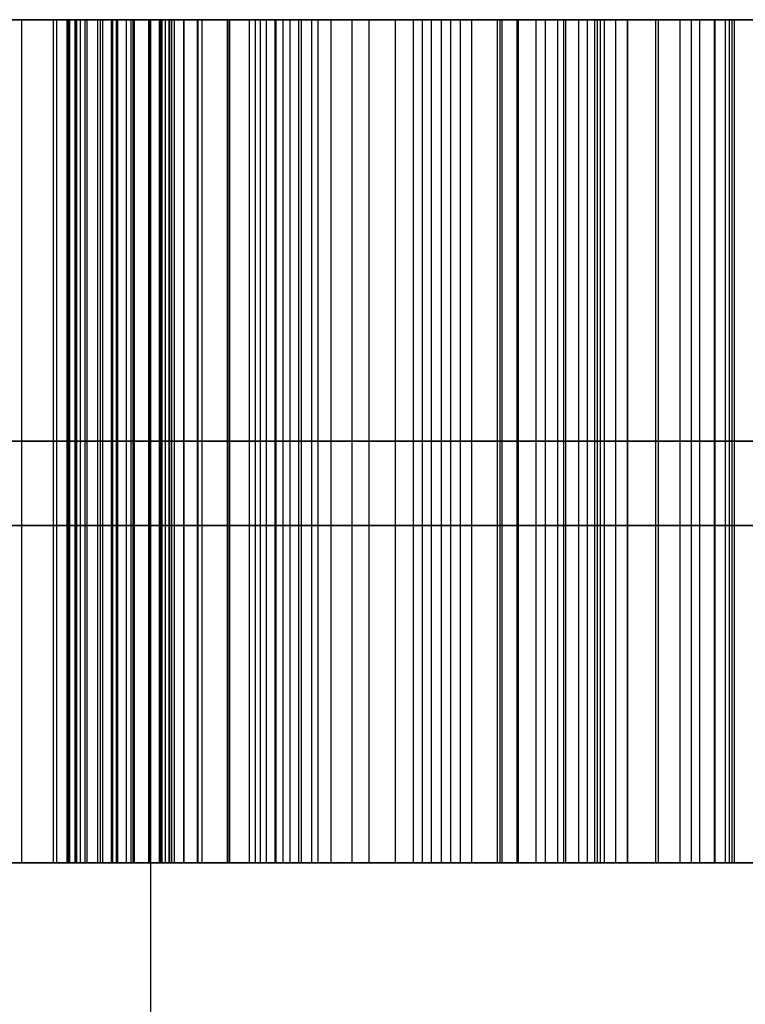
# Model space of a CAD drawing. Header units: millimetres. Extents: x -105 to 152, y -114 to 65.
# Tile 122 of 256: x 116.787 to 117.002, y -96.192 to -95.9. Entities that reach past the tile are written whole.
import ezdxf

# ---------------------------------------------------------------- set-up
doc = ezdxf.new("R2010")
doc.units = ezdxf.units.MM
doc.layers.add('Layer 01', color=18, linetype='Continuous', true_color=0x000000)

msp = doc.modelspace()

# ---------------------------------------------------------------- linework, layer by layer
at = {"layer": 'Layer 01'}
for p, q in [((117.11599, -95.9, 26.3009), (116.43274, -95.9, 26.3009)), ((116.87057, -95.9, 9.34793), (116.46057, -95.9, 9.34793)), ((116.83216, -95.9, 8.92486), (116.49898, -95.9, 8.92486)), ((116.80126, -96.15, 28.53892), (116.80126, -95.9, 28.53892)), ((116.80126, -96.15, 28.10494), (116.80126, -95.9, 28.10494)), ((116.82604, -96.2, 24.06), (116.82604, -95.9, 24.06)), ((116.82604, -96.2, 12.94), (116.82604, -95.9, 12.94)), ((116.91768, -95.9, 11.18617), (116.91768, -96.15, 11.18617)), ((116.91768, -95.9, 10.46117), (116.91768, -96.15, 10.46117)), ((116.93496, -96.15, 28.94516), (116.93496, -95.9, 28.94516)), ((116.93496, -96.15, 27.69352), (116.93496, -95.9, 27.69352)), ((116.96742, -96.15, 26.8009), (116.96742, -95.9, 26.8009)), ((116.96742, -96.15, 25.8009), (116.96742, -95.9, 25.8009)), ((116.26768, -96.025, 10.87784), (116.91768, -96.025, 10.87784)), ((116.91768, -96.025, 10.72784), (116.26768, -96.025, 10.72784)), ((116.5062, -96.025, 28.96961), (116.93496, -96.025, 28.96961)), ((116.5062, -96.025, 27.66907), (116.93496, -96.025, 27.66907)), ((116.80126, -96.025, 28.36683), (117.25018, -96.025, 28.36683)), ((116.80126, -96.025, 28.36683), (116.80126, -96.025, 28.71101)), ((116.80126, -96.025, 27.92768), (116.80126, -96.025, 28.2822)), ((116.80126, -96.025, 28.2822), (117.25018, -96.025, 28.2822)), ((117.29932, -96.025, 25.6509), (116.80401, -96.025, 25.6509)), ((116.81104, -96.025, 26.9509), (117.29932, -96.025, 26.9509)), ((117.11599, -96.025, 26.8009), (116.81885, -96.025, 26.8009)), ((116.81885, -96.025, 25.8009), (117.11599, -96.025, 25.8009)), ((116.91768, -96.025, 11.49451), (117.10102, -96.025, 11.49451)), ((116.91768, -96.025, 10.87784), (116.91768, -96.025, 11.49451)), ((116.91768, -96.025, 10.19451), (116.91768, -96.025, 10.72784)), ((117.10102, -96.025, 10.19451), (116.91768, -96.025, 10.19451)), ((116.93496, -96.025, 28.92071), (116.93496, -96.025, 28.96961)), ((116.93496, -96.025, 27.66907), (116.93496, -96.025, 27.71797)), ((117.10102, -96.15, 10.84451), (116.08435, -96.15, 10.84451)), ((116.39649, -96.15, 9.16204), (116.93384, -96.15, 9.16204)), ((116.63991, -96.15, 28.31934), (117.41153, -96.15, 28.31934))]:
    msp.add_line(p, q, dxfattribs=at)
at = {"layer": 'Layer 01', "extrusion": (-1.07998e-16, 1, -3.82355e-15)}
msp.add_arc((-118.57604, 18.5, -95.9), 11.15, 270, 90, dxfattribs=at)
at = {"layer": 'Layer 01', "extrusion": (1.07998e-16, -1, 6.31594e-15)}
msp.add_arc((118.57604, 18.5, 95.9), 2.25, 90, 270, dxfattribs=at)
at = {"layer": 'Layer 01', "extrusion": (1.07998e-16, -1, 4.38497e-31)}
msp.add_arc((118.57604, 24.06, 95.9), 1.75, 90, 270, dxfattribs=at)
at = {"layer": 'Layer 01', "extrusion": (1.07998e-16, -1, 4.06024e-15)}
msp.add_arc((118.57604, 12.94, 95.9), 1.75, 90, 270, dxfattribs=at)
at = {"layer": 'Layer 01', "extrusion": (0, 1, 0)}
for centre, radius in [((-118.57604, 18.5, -96.05), 2.25), ((-118.57604, 24.06, -96.05), 1.75), ((-118.57604, 12.94, -96.05), 1.75)]:
    msp.add_arc(centre, radius, 270, 90, dxfattribs=at)
at = {"layer": 'Layer 01', "extrusion": (0, -1, 0)}
for points, knots in [([(116.81104, -95.9, 26.9509), (116.78949, -95.9, 26.95033), (116.74744, -95.9, 26.94922), (116.68616, -95.9, 26.94114), (116.62861, -95.9, 26.9274), (116.57473, -95.9, 26.90798), (116.52447, -95.9, 26.88326), (116.47789, -95.9, 26.85269), (116.43511, -95.9, 26.81662), (116.3962, -95.9, 26.77525), (116.36141, -95.9, 26.72903), (116.33158, -95.9, 26.67793), (116.30588, -95.9, 26.62271), (116.28511, -95.9, 26.56301), (116.26899, -95.9, 26.49895), (116.25779, -95.9, 26.43047), (116.25055, -95.9, 26.35765), (116.24974, -95.9, 26.3076), (116.24932, -95.9, 26.28189)], [-1, -1, -1, -1, -0.93472, -0.872649, -0.813141, -0.755828, -0.699497, -0.643847, -0.587483, -0.530374, -0.472153, -0.412622, -0.351443, -0.287903, -0.221446, -0.151584, -0.077874, 0, 0, 0, 0]), ([(116.24932, -95.9, 26.28189), (116.24979, -95.9, 26.25714), (116.25072, -95.9, 26.20902), (116.25714, -95.9, 26.13901), (116.2683, -95.9, 26.07345), (116.28377, -95.9, 26.01232), (116.30387, -95.9, 25.95572), (116.3283, -95.9, 25.90347), (116.35769, -95.9, 25.85593), (116.39097, -95.9, 25.81257), (116.42902, -95.9, 25.77445), (116.47087, -95.9, 25.7411), (116.51682, -95.9, 25.71306), (116.56671, -95.9, 25.69037), (116.6205, -95.9, 25.67262), (116.67818, -95.9, 25.65999), (116.73983, -95.9, 25.65235), (116.7822, -95.9, 25.65139), (116.80401, -95.9, 25.6509)], [-1, -1, -1, -1, -0.922451, -0.849248, -0.77999, -0.714291, -0.651925, -0.59207, -0.53395, -0.477156, -0.421194, -0.365638, -0.309852, -0.253019, -0.194279, -0.132715, -0.068318, 0, 0, 0, 0]), ([(116.43265, -95.9, 26.29517), (116.43297, -95.9, 26.3154), (116.43357, -95.9, 26.35462), (116.43788, -95.9, 26.41162), (116.44566, -95.9, 26.46467), (116.45634, -95.9, 26.51393), (116.46968, -95.9, 26.55954), (116.4866, -95.9, 26.6012), (116.50646, -95.9, 26.63914), (116.52943, -95.9, 26.67314), (116.55534, -95.9, 26.70342), (116.58438, -95.9, 26.72963), (116.61648, -95.9, 26.75167), (116.6514, -95.9, 26.76972), (116.68914, -95.9, 26.78389), (116.72982, -95.9, 26.79362), (116.77335, -95.9, 26.79975), (116.80338, -95.9, 26.80051), (116.81885, -95.9, 26.8009)], [-1, -1, -1, -1, -0.916241, -0.837662, -0.763564, -0.694416, -0.629155, -0.567093, -0.50858, -0.452166, -0.397635, -0.343946, -0.290717, -0.236872, -0.181605, -0.124255, -0.064031, 0, 0, 0, 0]), ([(116.81885, -95.9, 25.8009), (116.80364, -95.9, 25.8013), (116.77405, -95.9, 25.80207), (116.73111, -95.9, 25.80815), (116.69094, -95.9, 25.81802), (116.65336, -95.9, 25.83181), (116.61857, -95.9, 25.84988), (116.58653, -95.9, 25.8719), (116.55735, -95.9, 25.89801), (116.53103, -95.9, 25.928), (116.50791, -95.9, 25.96189), (116.48735, -95.9, 25.999), (116.47063, -95.9, 26.04001), (116.45645, -95.9, 26.08428), (116.44603, -95.9, 26.1322), (116.43819, -95.9, 26.18341), (116.4335, -95.9, 26.23814), (116.43294, -95.9, 26.27581), (116.43265, -95.9, 26.29517)], [-1, -1, -1, -1, -0.935982, -0.875464, -0.817854, -0.762123, -0.707369, -0.65324, -0.598887, -0.542955, -0.485683, -0.426478, -0.364719, -0.299536, -0.231004, -0.158544, -0.081522, 0, 0, 0, 0]), ([(116.66557, -95.9, 9.05947), (116.67172, -95.9, 9.05937), (116.68371, -95.9, 9.05917), (116.70116, -95.9, 9.05724), (116.71776, -95.9, 9.0546), (116.73332, -95.9, 9.05027), (116.74816, -95.9, 9.04516), (116.7619, -95.9, 9.03847), (116.77485, -95.9, 9.03089), (116.78667, -95.9, 9.02208), (116.7972, -95.9, 9.01221), (116.80678, -95.9, 9.00189), (116.81462, -95.9, 8.99051), (116.82109, -95.9, 8.97842), (116.8261, -95.9, 8.9655), (116.82975, -95.9, 8.95187), (116.83169, -95.9, 8.93747), (116.83205, -95.9, 8.92767), (116.83224, -95.9, 8.92265)], [-1, -1, -1, -1, -0.923918, -0.851625, -0.782868, -0.716102, -0.652051, -0.588833, -0.527313, -0.466479, -0.406819, -0.348884, -0.292479, -0.236274, -0.179483, -0.121342, -0.062079, 0, 0, 0, 0]), ([(116.66637, -95.9, 9.53383), (116.67406, -95.9, 9.53369), (116.68907, -95.9, 9.5334), (116.71097, -95.9, 9.53094), (116.73163, -95.9, 9.52702), (116.75101, -95.9, 9.52136), (116.76921, -95.9, 9.51421), (116.78601, -95.9, 9.50506), (116.80178, -95.9, 9.49471), (116.81602, -95.9, 9.48259), (116.82885, -95.9, 9.46917), (116.84017, -95.9, 9.45453), (116.84957, -95.9, 9.43852), (116.85755, -95.9, 9.42149), (116.86313, -95.9, 9.40308), (116.86771, -95.9, 9.38371), (116.8703, -95.9, 9.36303), (116.87056, -95.9, 9.34881), (116.8707, -95.9, 9.34152)], [-1, -1, -1, -1, -0.927427, -0.858267, -0.792093, -0.729024, -0.66789, -0.607789, -0.548666, -0.490039, -0.431603, -0.373576, -0.315601, -0.256619, -0.196383, -0.134267, -0.068791, 0, 0, 0, 0]), ([(116.9989, -95.9, 9.34293), (116.99865, -95.9, 9.35429), (116.99815, -95.9, 9.3765), (116.99382, -95.9, 9.40896), (116.98693, -95.9, 9.43966), (116.97701, -95.9, 9.46859), (116.96439, -95.9, 9.49576), (116.94886, -95.9, 9.52116), (116.93051, -95.9, 9.54475), (116.90939, -95.9, 9.56632), (116.88612, -95.9, 9.58601), (116.86041, -95.9, 9.60276), (116.83306, -95.9, 9.61748), (116.80343, -95.9, 9.62886), (116.77207, -95.9, 9.63829), (116.73861, -95.9, 9.64444), (116.70327, -95.9, 9.64869), (116.67901, -95.9, 9.64904), (116.66657, -95.9, 9.64922)], [-1, -1, -1, -1, -0.93322, -0.869494, -0.807892, -0.748563, -0.690091, -0.632134, -0.573958, -0.514838, -0.454936, -0.395173, -0.334776, -0.272751, -0.208916, -0.142564, -0.073041, 0, 0, 0, 0]), ([(116.82542, -95.9, 28.87254), (116.81297, -95.9, 28.84774), (116.80827, -95.9, 28.81935), (116.80219, -95.9, 28.76499), (116.80126, -95.9, 28.73796), (116.80126, -95.9, 28.71101)], [-1, -1, -1, -1, -0.490921, -0.490921, 0, 0, 0, 0]), ([(116.93496, -95.9, 28.92071), (116.92458, -95.9, 28.92071), (116.91417, -95.9, 28.92019), (116.88994, -95.9, 28.91707), (116.87595, -95.9, 28.91378), (116.85526, -95.9, 28.90423), (116.8477, -95.9, 28.89945), (116.8348, -95.9, 28.88761), (116.82936, -95.9, 28.88037), (116.82542, -95.9, 28.87254)], [-1, -1, -1, -1, -0.753463, -0.753463, -0.417771, -0.417771, -0.209552, -0.209552, 0, 0, 0, 0]), ([(116.24932, -96.025, 26.28189), (116.24974, -96.025, 26.3076), (116.25055, -96.025, 26.35765), (116.25779, -96.025, 26.43047), (116.26899, -96.025, 26.49895), (116.28511, -96.025, 26.56301), (116.30588, -96.025, 26.62271), (116.33158, -96.025, 26.67793), (116.36141, -96.025, 26.72903), (116.3962, -96.025, 26.77525), (116.43511, -96.025, 26.81662), (116.47789, -96.025, 26.85269), (116.52447, -96.025, 26.88326), (116.57473, -96.025, 26.90798), (116.62861, -96.025, 26.9274), (116.68616, -96.025, 26.94114), (116.74744, -96.025, 26.94922), (116.78949, -96.025, 26.95033), (116.81104, -96.025, 26.9509)], [0, 0, 0, 0, 0.077874, 0.151584, 0.221446, 0.287903, 0.351443, 0.412622, 0.472153, 0.530374, 0.587483, 0.643847, 0.699497, 0.755828, 0.813141, 0.872649, 0.93472, 1, 1, 1, 1]), ([(116.80401, -96.025, 25.6509), (116.7822, -96.025, 25.65139), (116.73983, -96.025, 25.65235), (116.67818, -96.025, 25.65999), (116.6205, -96.025, 25.67262), (116.56671, -96.025, 25.69037), (116.51682, -96.025, 25.71306), (116.47087, -96.025, 25.7411), (116.42902, -96.025, 25.77445), (116.39097, -96.025, 25.81257), (116.35769, -96.025, 25.85593), (116.3283, -96.025, 25.90347), (116.30387, -96.025, 25.95572), (116.28377, -96.025, 26.01232), (116.2683, -96.025, 26.07345), (116.25714, -96.025, 26.13901), (116.25072, -96.025, 26.20902), (116.24979, -96.025, 26.25714), (116.24932, -96.025, 26.28189)], [0, 0, 0, 0, 0.068318, 0.132715, 0.194279, 0.253019, 0.309852, 0.365638, 0.421194, 0.477156, 0.53395, 0.59207, 0.651925, 0.714291, 0.77999, 0.849248, 0.922451, 1, 1, 1, 1]), ([(116.81885, -96.025, 26.8009), (116.80338, -96.025, 26.80051), (116.77335, -96.025, 26.79975), (116.72982, -96.025, 26.79362), (116.68914, -96.025, 26.78389), (116.6514, -96.025, 26.76972), (116.61648, -96.025, 26.75167), (116.58438, -96.025, 26.72963), (116.55534, -96.025, 26.70342), (116.52943, -96.025, 26.67314), (116.50646, -96.025, 26.63914), (116.4866, -96.025, 26.6012), (116.46968, -96.025, 26.55954), (116.45634, -96.025, 26.51393), (116.44566, -96.025, 26.46467), (116.43788, -96.025, 26.41162), (116.43357, -96.025, 26.35462), (116.43297, -96.025, 26.3154), (116.43265, -96.025, 26.29517)], [0, 0, 0, 0, 0.064031, 0.124255, 0.181605, 0.236872, 0.290717, 0.343946, 0.397635, 0.452166, 0.50858, 0.567093, 0.629155, 0.694416, 0.763564, 0.837662, 0.916241, 1, 1, 1, 1]), ([(116.43265, -96.025, 26.29517), (116.43294, -96.025, 26.27581), (116.4335, -96.025, 26.23814), (116.43819, -96.025, 26.18341), (116.44603, -96.025, 26.1322), (116.45645, -96.025, 26.08428), (116.47063, -96.025, 26.04001), (116.48735, -96.025, 25.999), (116.50791, -96.025, 25.96189), (116.53103, -96.025, 25.928), (116.55735, -96.025, 25.89801), (116.58653, -96.025, 25.8719), (116.61857, -96.025, 25.84988), (116.65336, -96.025, 25.83181), (116.69094, -96.025, 25.81802), (116.73111, -96.025, 25.80815), (116.77405, -96.025, 25.80207), (116.80364, -96.025, 25.8013), (116.81885, -96.025, 25.8009)], [0, 0, 0, 0, 0.081522, 0.158544, 0.231004, 0.299536, 0.364719, 0.426478, 0.485683, 0.542955, 0.598887, 0.65324, 0.707369, 0.762123, 0.817854, 0.875464, 0.935982, 1, 1, 1, 1]), ([(116.83224, -96.025, 8.92265), (116.83205, -96.025, 8.92767), (116.83169, -96.025, 8.93747), (116.82975, -96.025, 8.95187), (116.8261, -96.025, 8.9655), (116.82109, -96.025, 8.97842), (116.81462, -96.025, 8.99051), (116.80678, -96.025, 9.00189), (116.7972, -96.025, 9.01221), (116.78667, -96.025, 9.02208), (116.77485, -96.025, 9.03089), (116.7619, -96.025, 9.03847), (116.74816, -96.025, 9.04516), (116.73332, -96.025, 9.05027), (116.71776, -96.025, 9.0546), (116.70116, -96.025, 9.05724), (116.68371, -96.025, 9.05917), (116.67172, -96.025, 9.05937), (116.66557, -96.025, 9.05947)], [0, 0, 0, 0, 0.062079, 0.121342, 0.179483, 0.236274, 0.292479, 0.348884, 0.406819, 0.466479, 0.527313, 0.588833, 0.652051, 0.716102, 0.782868, 0.851625, 0.923918, 1, 1, 1, 1]), ([(116.8707, -96.025, 9.34152), (116.87056, -96.025, 9.34881), (116.8703, -96.025, 9.36303), (116.86771, -96.025, 9.38371), (116.86313, -96.025, 9.40308), (116.85755, -96.025, 9.42149), (116.84957, -96.025, 9.43852), (116.84017, -96.025, 9.45453), (116.82885, -96.025, 9.46917), (116.81602, -96.025, 9.48259), (116.80178, -96.025, 9.49471), (116.78601, -96.025, 9.50506), (116.76921, -96.025, 9.51421), (116.75101, -96.025, 9.52136), (116.73163, -96.025, 9.52702), (116.71097, -96.025, 9.53094), (116.68907, -96.025, 9.5334), (116.67406, -96.025, 9.53369), (116.66637, -96.025, 9.53383)], [0, 0, 0, 0, 0.068791, 0.134267, 0.196383, 0.256619, 0.315601, 0.373576, 0.431603, 0.490039, 0.548666, 0.607789, 0.66789, 0.729024, 0.792093, 0.858267, 0.927427, 1, 1, 1, 1]), ([(116.66657, -96.025, 9.64922), (116.67901, -96.025, 9.64904), (116.70327, -96.025, 9.64869), (116.73861, -96.025, 9.64444), (116.77207, -96.025, 9.63829), (116.80343, -96.025, 9.62886), (116.83306, -96.025, 9.61748), (116.86041, -96.025, 9.60276), (116.88612, -96.025, 9.58601), (116.90939, -96.025, 9.56632), (116.93051, -96.025, 9.54475), (116.94886, -96.025, 9.52116), (116.96439, -96.025, 9.49576), (116.97701, -96.025, 9.46859), (116.98693, -96.025, 9.43966), (116.99382, -96.025, 9.40896), (116.99815, -96.025, 9.3765), (116.99865, -96.025, 9.35429), (116.9989, -96.025, 9.34293)], [0, 0, 0, 0, 0.073041, 0.142564, 0.208916, 0.272751, 0.334776, 0.395173, 0.454936, 0.514838, 0.573958, 0.632134, 0.690091, 0.748563, 0.807892, 0.869494, 0.93322, 1, 1, 1, 1]), ([(116.80126, -96.025, 28.71101), (116.80126, -96.025, 28.73796), (116.80219, -96.025, 28.76499), (116.80827, -96.025, 28.81935), (116.81297, -96.025, 28.84774), (116.82542, -96.025, 28.87254)], [0, 0, 0, 0, 0.490921, 0.490921, 1, 1, 1, 1]), ([(116.82542, -96.025, 28.87254), (116.82936, -96.025, 28.88037), (116.8348, -96.025, 28.88761), (116.8477, -96.025, 28.89945), (116.85526, -96.025, 28.90423), (116.87595, -96.025, 28.91378), (116.88994, -96.025, 28.91707), (116.91417, -96.025, 28.92019), (116.92458, -96.025, 28.92071), (116.93496, -96.025, 28.92071)], [0, 0, 0, 0, 0.209552, 0.209552, 0.417771, 0.417771, 0.753463, 0.753463, 1, 1, 1, 1]), ([(116.81104, -96.15, 26.9509), (116.78949, -96.15, 26.95033), (116.74744, -96.15, 26.94922), (116.68616, -96.15, 26.94114), (116.62861, -96.15, 26.9274), (116.57473, -96.15, 26.90798), (116.52447, -96.15, 26.88326), (116.47789, -96.15, 26.85269), (116.43511, -96.15, 26.81662), (116.3962, -96.15, 26.77525), (116.36141, -96.15, 26.72903), (116.33158, -96.15, 26.67793), (116.30588, -96.15, 26.62271), (116.28511, -96.15, 26.56301), (116.26899, -96.15, 26.49895), (116.25779, -96.15, 26.43047), (116.25055, -96.15, 26.35765), (116.24974, -96.15, 26.3076), (116.24932, -96.15, 26.28189)], [-1, -1, -1, -1, -0.93472, -0.872649, -0.813141, -0.755828, -0.699497, -0.643847, -0.587483, -0.530374, -0.472153, -0.412622, -0.351443, -0.287903, -0.221446, -0.151584, -0.077874, 0, 0, 0, 0]), ([(116.24932, -96.15, 26.28189), (116.24979, -96.15, 26.25714), (116.25072, -96.15, 26.20902), (116.25714, -96.15, 26.13901), (116.2683, -96.15, 26.07345), (116.28377, -96.15, 26.01232), (116.30387, -96.15, 25.95572), (116.3283, -96.15, 25.90347), (116.35769, -96.15, 25.85593), (116.39097, -96.15, 25.81257), (116.42902, -96.15, 25.77445), (116.47087, -96.15, 25.7411), (116.51682, -96.15, 25.71306), (116.56671, -96.15, 25.69037), (116.6205, -96.15, 25.67262), (116.67818, -96.15, 25.65999), (116.73983, -96.15, 25.65235), (116.7822, -96.15, 25.65139), (116.80401, -96.15, 25.6509)], [-1, -1, -1, -1, -0.922451, -0.849248, -0.77999, -0.714291, -0.651925, -0.59207, -0.53395, -0.477156, -0.421194, -0.365638, -0.309852, -0.253019, -0.194279, -0.132715, -0.068318, 0, 0, 0, 0]), ([(116.81885, -96.15, 26.8009), (116.80338, -96.15, 26.80051), (116.77335, -96.15, 26.79975), (116.72982, -96.15, 26.79362), (116.68914, -96.15, 26.78389), (116.6514, -96.15, 26.76972), (116.61648, -96.15, 26.75167), (116.58438, -96.15, 26.72963), (116.55534, -96.15, 26.70342), (116.52943, -96.15, 26.67314), (116.50646, -96.15, 26.63914), (116.4866, -96.15, 26.6012), (116.46968, -96.15, 26.55954), (116.45634, -96.15, 26.51393), (116.44566, -96.15, 26.46467), (116.43788, -96.15, 26.41162), (116.43357, -96.15, 26.35462), (116.43297, -96.15, 26.3154), (116.43265, -96.15, 26.29517)], [0, 0, 0, 0, 0.064031, 0.124255, 0.181605, 0.236872, 0.290717, 0.343946, 0.397635, 0.452166, 0.50858, 0.567093, 0.629155, 0.694416, 0.763564, 0.837662, 0.916241, 1, 1, 1, 1]), ([(116.43265, -96.15, 26.29517), (116.43294, -96.15, 26.27581), (116.4335, -96.15, 26.23814), (116.43819, -96.15, 26.18341), (116.44603, -96.15, 26.1322), (116.45645, -96.15, 26.08428), (116.47063, -96.15, 26.04001), (116.48735, -96.15, 25.999), (116.50791, -96.15, 25.96189), (116.53103, -96.15, 25.928), (116.55735, -96.15, 25.89801), (116.58653, -96.15, 25.8719), (116.61857, -96.15, 25.84988), (116.65336, -96.15, 25.83181), (116.69094, -96.15, 25.81802), (116.73111, -96.15, 25.80815), (116.77405, -96.15, 25.80207), (116.80364, -96.15, 25.8013), (116.81885, -96.15, 25.8009)], [0, 0, 0, 0, 0.081522, 0.158544, 0.231004, 0.299536, 0.364719, 0.426478, 0.485683, 0.542955, 0.598887, 0.65324, 0.707369, 0.762123, 0.817854, 0.875464, 0.935982, 1, 1, 1, 1]), ([(116.80126, -96.15, 28.71101), (116.80126, -96.15, 28.73796), (116.80219, -96.15, 28.76499), (116.80827, -96.15, 28.81935), (116.81297, -96.15, 28.84774), (116.82542, -96.15, 28.87254)], [0, 0, 0, 0, 0.490921, 0.490921, 1, 1, 1, 1]), ([(116.82542, -96.15, 28.87254), (116.82936, -96.15, 28.88037), (116.8348, -96.15, 28.88761), (116.8477, -96.15, 28.89945), (116.85526, -96.15, 28.90423), (116.87595, -96.15, 28.91378), (116.88994, -96.15, 28.91707), (116.91417, -96.15, 28.92019), (116.92458, -96.15, 28.92071), (116.93496, -96.15, 28.92071)], [0, 0, 0, 0, 0.209552, 0.209552, 0.417771, 0.417771, 0.753463, 0.753463, 1, 1, 1, 1])]:
    msp.add_open_spline(points, degree=3, knots=knots, dxfattribs=at)
at = {"layer": 'Layer 01'}
for points in [[(116.91768, -95.9, 10.87784), (116.59268, -95.9, 10.87784), (116.26768, -95.9, 10.87784)], [(116.26768, -95.9, 10.72784), (116.59268, -95.9, 10.72784), (116.91768, -95.9, 10.72784)], [(116.5062, -95.9, 28.96961), (116.72058, -95.9, 28.96961), (116.93496, -95.9, 28.96961)], [(116.93496, -95.9, 27.66907), (116.72058, -95.9, 27.66907), (116.5062, -95.9, 27.66907)], [(116.78777, -96.15, 8.8253), (116.78777, -96.025, 8.8253), (116.78777, -95.9, 8.8253)], [(116.79718, -96.15, 9.012), (116.79718, -96.025, 9.012), (116.79718, -95.9, 9.012)], [(116.79818, -96.15, 8.83451), (116.79818, -96.025, 8.83451), (116.79818, -95.9, 8.83451)], [(116.80126, -95.9, 28.36683), (117.02572, -95.9, 28.36683), (117.25018, -95.9, 28.36683)], [(116.80126, -96.15, 28.36683), (116.80126, -96.025, 28.36683), (116.80126, -95.9, 28.36683)], [(116.80126, -95.9, 28.71101), (116.80126, -95.9, 28.53892), (116.80126, -95.9, 28.36683)], [(116.80126, -96.15, 28.71101), (116.80126, -96.025, 28.71101), (116.80126, -95.9, 28.71101)], [(116.80126, -96.15, 27.92768), (116.80126, -96.025, 27.92768), (116.80126, -95.9, 27.92768)], [(116.80126, -95.9, 28.2822), (116.80126, -95.9, 28.10494), (116.80126, -95.9, 27.92768)], [(116.80126, -96.15, 28.2822), (116.80126, -96.025, 28.2822), (116.80126, -95.9, 28.2822)], [(117.25018, -95.9, 28.2822), (117.02572, -95.9, 28.2822), (116.80126, -95.9, 28.2822)], [(116.80159, -96.15, 9.49437), (116.80159, -96.025, 9.49437), (116.80159, -95.9, 9.49437)], [(116.80199, -96.15, 9.1987), (116.80199, -96.025, 9.1987), (116.80199, -95.9, 9.1987)], [(116.80359, -96.15, 9.62838), (116.80359, -96.025, 9.62838), (116.80359, -95.9, 9.62838)], [(116.80371, -96.15, 27.86371), (116.80371, -96.025, 27.86371), (116.80371, -95.9, 27.86371)], [(116.80401, -95.9, 25.6509), (116.80401, -96.025, 25.6509), (116.80401, -96.15, 25.6509)], [(116.80401, -95.9, 25.6509), (117.05166, -95.9, 25.6509), (117.29932, -95.9, 25.6509)], [(116.80517, -96.15, 28.79168), (116.80517, -96.025, 28.79168), (116.80517, -95.9, 28.79168)], [(116.8066, -96.15, 9.00158), (116.8066, -96.025, 9.00158), (116.8066, -95.9, 9.00158)], [(116.8072, -96.15, 8.84453), (116.8072, -96.025, 8.84453), (116.8072, -95.9, 8.84453)], [(116.81036, -96.15, 27.81383), (116.81036, -96.025, 27.81383), (116.81036, -95.9, 27.81383)], [(117.29932, -95.9, 26.9509), (117.05518, -95.9, 26.9509), (116.81104, -95.9, 26.9509)], [(116.81104, -95.9, 26.9509), (116.81104, -96.025, 26.9509), (116.81104, -96.15, 26.9509)], [(116.8118, -96.15, 8.7001), (116.8118, -96.025, 8.7001), (116.8118, -95.9, 8.7001)], [(116.81441, -96.15, 8.99036), (116.81441, -96.025, 8.99036), (116.81441, -95.9, 8.99036)], [(116.81481, -96.15, 8.85535), (116.81481, -96.025, 8.85535), (116.81481, -95.9, 8.85535)], [(116.81581, -96.15, 9.48235), (116.81581, -96.025, 9.48235), (116.81581, -95.9, 9.48235)], [(116.81621, -96.15, 9.20991), (116.81621, -96.025, 9.20991), (116.81621, -95.9, 9.20991)], [(116.81885, -95.9, 26.8009), (116.96742, -95.9, 26.8009), (117.11599, -95.9, 26.8009)], [(117.11599, -95.9, 25.8009), (116.96742, -95.9, 25.8009), (116.81885, -95.9, 25.8009)], [(116.81885, -96.15, 26.8009), (116.81885, -96.025, 26.8009), (116.81885, -95.9, 26.8009)], [(116.81885, -96.15, 25.8009), (116.81885, -96.025, 25.8009), (116.81885, -95.9, 25.8009)], [(116.82024, -96.15, 27.77645), (116.82024, -96.025, 27.77645), (116.82024, -95.9, 27.77645)], [(116.82082, -96.15, 8.97834), (116.82082, -96.025, 8.97834), (116.82082, -95.9, 8.97834)], [(116.82122, -96.15, 8.86716), (116.82122, -96.025, 8.86716), (116.82122, -95.9, 8.86716)], [(116.82542, -96.15, 28.87254), (116.82542, -96.025, 28.87254), (116.82542, -95.9, 28.87254)], [(116.82583, -96.15, 8.96552), (116.82583, -96.025, 8.96552), (116.82583, -95.9, 8.96552)], [(116.82603, -96.15, 8.87978), (116.82603, -96.025, 8.87978), (116.82603, -95.9, 8.87978)], [(116.82863, -96.15, 9.46893), (116.82863, -96.025, 9.46893), (116.82863, -95.9, 9.46893)], [(116.82903, -96.15, 9.22253), (116.82903, -96.025, 9.22253), (116.82903, -95.9, 9.22253)], [(116.82943, -96.15, 8.89321), (116.82943, -96.025, 8.89321), (116.82943, -95.9, 8.89321)], [(116.82943, -96.15, 8.9519), (116.82943, -96.025, 8.9519), (116.82943, -95.9, 8.9519)], [(116.83037, -96.15, 27.75781), (116.83037, -96.025, 27.75781), (116.83037, -95.9, 27.75781)], [(116.83144, -96.15, 8.93768), (116.83144, -96.025, 8.93768), (116.83144, -95.9, 8.93768)], [(116.83164, -96.15, 8.90743), (116.83164, -96.025, 8.90743), (116.83164, -95.9, 8.90743)], [(116.83224, -96.15, 8.92265), (116.83224, -96.025, 8.92265), (116.83224, -95.9, 8.92265)], [(116.83304, -96.15, 9.61676), (116.83304, -96.025, 9.61676), (116.83304, -95.9, 9.61676)], [(116.83584, -95.9, 9.09874), (116.83584, -96.025, 9.09874), (116.83584, -96.15, 9.09874)], [(116.83584, -96.15, 8.71112), (116.83584, -96.025, 8.71112), (116.83584, -95.9, 8.71112)], [(116.83985, -96.15, 9.4543), (116.83985, -96.025, 9.4543), (116.83985, -95.9, 9.4543)], [(116.84005, -96.15, 9.23616), (116.84005, -96.025, 9.23616), (116.84005, -95.9, 9.23616)], [(116.84127, -96.15, 28.89355), (116.84127, -96.025, 28.89355), (116.84127, -95.9, 28.89355)], [(116.84876, -96.15, 27.74098), (116.84876, -96.025, 27.74098), (116.84876, -95.9, 27.74098)], [(116.84926, -96.15, 9.43848), (116.84926, -96.025, 9.43848), (116.84926, -95.9, 9.43848)], [(116.84946, -96.15, 9.25098), (116.84946, -96.025, 9.25098), (116.84946, -95.9, 9.25098)], [(116.85527, -96.15, 9.10715), (116.85527, -96.025, 9.10715), (116.85527, -95.9, 9.10715)], [(116.85708, -96.15, 9.2668), (116.85708, -96.025, 9.2668), (116.85708, -95.9, 9.2668)], [(116.85708, -96.15, 9.42145), (116.85708, -96.025, 9.42145), (116.85708, -95.9, 9.42145)], [(116.85848, -96.15, 8.72434), (116.85848, -96.025, 8.72434), (116.85848, -95.9, 8.72434)], [(116.86028, -96.15, 9.60234), (116.86028, -96.025, 9.60234), (116.86028, -95.9, 9.60234)], [(116.86289, -96.15, 9.40322), (116.86289, -96.025, 9.40322), (116.86289, -95.9, 9.40322)], [(116.86309, -96.15, 9.28383), (116.86309, -96.025, 9.28383), (116.86309, -95.9, 9.28383)], [(116.86318, -96.15, 28.90789), (116.86318, -96.025, 28.90789), (116.86318, -95.9, 28.90789)], [(116.86529, -96.15, 9.08371), (116.86529, -96.025, 9.08371), (116.86529, -95.9, 9.08371)], [(116.86729, -96.15, 9.30206), (116.86729, -96.025, 9.30206), (116.86729, -95.9, 9.30206)], [(116.86729, -96.15, 9.38399), (116.86729, -96.025, 9.38399), (116.86729, -95.9, 9.38399)], [(116.8699, -96.15, 9.32129), (116.8699, -96.025, 9.32129), (116.8699, -95.9, 9.32129)], [(116.8699, -96.15, 9.36336), (116.8699, -96.025, 9.36336), (116.8699, -95.9, 9.36336)], [(116.8707, -96.15, 9.34152), (116.8707, -96.025, 9.34152), (116.8707, -95.9, 9.34152)], [(116.8737, -96.15, 9.11636), (116.8737, -96.025, 9.11636), (116.8737, -95.9, 9.11636)], [(116.87563, -96.15, 27.72825), (116.87563, -96.025, 27.72825), (116.87563, -95.9, 27.72825)], [(116.87951, -96.15, 8.73936), (116.87951, -96.025, 8.73936), (116.87951, -95.9, 8.73936)], [(116.88572, -96.15, 9.58551), (116.88572, -96.025, 9.58551), (116.88572, -95.9, 9.58551)], [(116.89073, -96.15, 9.06648), (116.89073, -96.025, 9.06648), (116.89073, -95.9, 9.06648)], [(116.89073, -96.15, 9.12658), (116.89073, -96.025, 9.12658), (116.89073, -95.9, 9.12658)], [(116.89854, -96.15, 8.75619), (116.89854, -96.025, 8.75619), (116.89854, -95.9, 8.75619)], [(116.90391, -96.15, 28.91887), (116.90391, -96.025, 28.91887), (116.90391, -95.9, 28.91887)], [(116.90656, -96.15, 9.1378), (116.90656, -96.025, 9.1378), (116.90656, -95.9, 9.1378)], [(116.90916, -96.15, 9.56588), (116.90916, -96.025, 9.56588), (116.90916, -95.9, 9.56588)], [(116.91216, -96.15, 9.04645), (116.91216, -96.025, 9.04645), (116.91216, -95.9, 9.04645)], [(116.91497, -96.15, 8.77422), (116.91497, -96.025, 8.77422), (116.91497, -95.9, 8.77422)], [(117.10102, -95.9, 11.49451), (117.00935, -95.9, 11.49451), (116.91768, -95.9, 11.49451)], [(116.91768, -95.9, 11.49451), (116.91768, -96.025, 11.49451), (116.91768, -96.15, 11.49451)], [(116.91768, -95.9, 11.49451), (116.91768, -95.9, 11.18617), (116.91768, -95.9, 10.87784)], [(116.91768, -95.9, 10.87784), (116.91768, -96.025, 10.87784), (116.91768, -96.15, 10.87784)], [(116.91768, -95.9, 10.72784), (116.91768, -96.025, 10.72784), (116.91768, -96.15, 10.72784)], [(116.91768, -95.9, 10.72784), (116.91768, -95.9, 10.46117), (116.91768, -95.9, 10.19451)], [(116.91768, -95.9, 10.19451), (116.91768, -96.025, 10.19451), (116.91768, -96.15, 10.19451)], [(116.91768, -95.9, 10.19451), (117.00935, -95.9, 10.19451), (117.10102, -95.9, 10.19451)], [(116.92118, -96.15, 9.14982), (116.92118, -96.025, 9.14982), (116.92118, -95.9, 9.14982)], [(116.92879, -96.15, 8.79345), (116.92879, -96.025, 8.79345), (116.92879, -95.9, 8.79345)], [(116.92959, -96.15, 9.02422), (116.92959, -96.025, 9.02422), (116.92959, -95.9, 9.02422)], [(116.93019, -96.15, 9.54425), (116.93019, -96.025, 9.54425), (116.93019, -95.9, 9.54425)], [(116.9346, -96.15, 9.16284), (116.9346, -96.025, 9.16284), (116.9346, -95.9, 9.16284)], [(116.93496, -96.15, 28.92071), (116.93496, -96.025, 28.92071), (116.93496, -95.9, 28.92071)], [(116.93496, -95.9, 28.96961), (116.93496, -95.9, 28.94516), (116.93496, -95.9, 28.92071)], [(116.93496, -96.15, 28.96961), (116.93496, -96.025, 28.96961), (116.93496, -95.9, 28.96961)], [(116.93496, -96.15, 27.66907), (116.93496, -96.025, 27.66907), (116.93496, -95.9, 27.66907)], [(116.93496, -95.9, 27.71797), (116.93496, -95.9, 27.69352), (116.93496, -95.9, 27.66907)], [(116.93496, -96.15, 27.71797), (116.93496, -96.025, 27.71797), (116.93496, -95.9, 27.71797)], [(116.94021, -96.15, 8.81408), (116.94021, -96.025, 8.81408), (116.94021, -95.9, 8.81408)], [(116.94301, -96.15, 8.99938), (116.94301, -96.025, 8.99938), (116.94301, -95.9, 8.99938)], [(116.94662, -96.15, 9.17686), (116.94662, -96.025, 9.17686), (116.94662, -95.9, 9.17686)], [(116.94842, -96.15, 9.52081), (116.94842, -96.025, 9.52081), (116.94842, -95.9, 9.52081)], [(116.94902, -96.15, 8.83571), (116.94902, -96.025, 8.83571), (116.94902, -95.9, 8.83571)], [(116.95283, -96.15, 8.97173), (116.95283, -96.025, 8.97173), (116.95283, -95.9, 8.97173)], [(116.95543, -96.15, 8.85875), (116.95543, -96.025, 8.85875), (116.95543, -95.9, 8.85875)], [(116.95764, -96.15, 9.19188), (116.95764, -96.025, 9.19188), (116.95764, -95.9, 9.19188)], [(116.95844, -96.15, 8.94148), (116.95844, -96.025, 8.94148), (116.95844, -95.9, 8.94148)], [(116.95924, -96.15, 8.88299), (116.95924, -96.025, 8.88299), (116.95924, -95.9, 8.88299)], [(116.96044, -96.15, 8.90843), (116.96044, -96.025, 8.90843), (116.96044, -95.9, 8.90843)], [(116.96385, -96.15, 9.49557), (116.96385, -96.025, 9.49557), (116.96385, -95.9, 9.49557)], [(116.96725, -96.15, 9.20771), (116.96725, -96.025, 9.20771), (116.96725, -95.9, 9.20771)], [(116.97567, -96.15, 9.22454), (116.97567, -96.025, 9.22454), (116.97567, -95.9, 9.22454)], [(116.97647, -96.15, 9.46853), (116.97647, -96.025, 9.46853), (116.97647, -95.9, 9.46853)], [(116.98288, -96.15, 9.24196), (116.98288, -96.025, 9.24196), (116.98288, -95.9, 9.24196)], [(116.98628, -96.15, 9.43988), (116.98628, -96.025, 9.43988), (116.98628, -95.9, 9.43988)], [(116.98869, -96.15, 9.26059), (116.98869, -96.025, 9.26059), (116.98869, -95.9, 9.26059)], [(116.99309, -96.15, 9.27982), (116.99309, -96.025, 9.27982), (116.99309, -95.9, 9.27982)], [(116.99329, -96.15, 9.40923), (116.99329, -96.025, 9.40923), (116.99329, -95.9, 9.40923)], [(116.9963, -96.15, 9.30006), (116.9963, -96.025, 9.30006), (116.9963, -95.9, 9.30006)], [(116.9975, -96.15, 9.37698), (116.9975, -96.025, 9.37698), (116.9975, -95.9, 9.37698)], [(116.9983, -96.15, 9.32109), (116.9983, -96.025, 9.32109), (116.9983, -95.9, 9.32109)], [(116.9989, -95.9, 9.34293), (116.9989, -96.025, 9.34293), (116.9989, -96.15, 9.34293)], [(116.91768, -96.15, 10.72784), (116.59268, -96.15, 10.72784), (116.26768, -96.15, 10.72784)], [(116.26768, -96.15, 10.87784), (116.59268, -96.15, 10.87784), (116.91768, -96.15, 10.87784)], [(116.93496, -96.15, 28.96961), (116.72058, -96.15, 28.96961), (116.5062, -96.15, 28.96961)], [(116.5062, -96.15, 27.66907), (116.72058, -96.15, 27.66907), (116.93496, -96.15, 27.66907)], [(116.80126, -96.15, 28.2822), (117.02572, -96.15, 28.2822), (117.25018, -96.15, 28.2822)], [(117.25018, -96.15, 28.36683), (117.02572, -96.15, 28.36683), (116.80126, -96.15, 28.36683)], [(116.80126, -96.15, 28.36683), (116.80126, -96.15, 28.53892), (116.80126, -96.15, 28.71101)], [(116.80126, -96.15, 27.92768), (116.80126, -96.15, 28.10494), (116.80126, -96.15, 28.2822)], [(116.80401, -96.15, 25.6509), (117.05166, -96.15, 25.6509), (117.29932, -96.15, 25.6509)], [(117.29932, -96.15, 26.9509), (117.05518, -96.15, 26.9509), (116.81104, -96.15, 26.9509)], [(117.11599, -96.15, 26.8009), (116.96742, -96.15, 26.8009), (116.81885, -96.15, 26.8009)], [(116.81885, -96.15, 25.8009), (116.96742, -96.15, 25.8009), (117.11599, -96.15, 25.8009)], [(116.91768, -96.15, 10.19451), (116.91768, -96.15, 10.46117), (116.91768, -96.15, 10.72784)], [(117.10102, -96.15, 10.19451), (117.00935, -96.15, 10.19451), (116.91768, -96.15, 10.19451)], [(116.91768, -96.15, 11.49451), (117.00935, -96.15, 11.49451), (117.10102, -96.15, 11.49451)], [(116.91768, -96.15, 10.87784), (116.91768, -96.15, 11.18617), (116.91768, -96.15, 11.49451)], [(116.93496, -96.15, 28.92071), (116.93496, -96.15, 28.94516), (116.93496, -96.15, 28.96961)], [(116.93496, -96.15, 27.66907), (116.93496, -96.15, 27.69352), (116.93496, -96.15, 27.71797)]]:
    msp.add_open_spline(points, degree=2, dxfattribs=at)
at = {"layer": 'Layer 01', "extrusion": (0, 1, 0)}
for points, knots in [([(116.83224, -95.9, 8.92265), (116.83217, -95.9, 8.91757), (116.83204, -95.9, 8.90768), (116.82964, -95.9, 8.89334), (116.82632, -95.9, 8.87982), (116.82152, -95.9, 8.86705), (116.81505, -95.9, 8.85528), (116.80736, -95.9, 8.84429), (116.79826, -95.9, 8.83423), (116.78785, -95.9, 8.82502), (116.77618, -95.9, 8.81685), (116.76354, -95.9, 8.80959), (116.74978, -95.9, 8.80352), (116.73491, -95.9, 8.79881), (116.71904, -95.9, 8.79501), (116.70218, -95.9, 8.79218), (116.68423, -95.9, 8.79062), (116.67192, -95.9, 8.79037), (116.66557, -95.9, 8.79024)], [-1, -1, -1, -1, -0.93666, -0.876828, -0.819265, -0.763122, -0.707228, -0.65224, -0.596221, -0.538405, -0.479255, -0.418829, -0.356935, -0.29215, -0.224485, -0.153568, -0.079152, 0, 0, 0, 0]), ([(116.8707, -95.9, 9.34152), (116.87057, -95.9, 9.33477), (116.87032, -95.9, 9.32154), (116.86757, -95.9, 9.30224), (116.86351, -95.9, 9.28394), (116.85742, -95.9, 9.26684), (116.84978, -95.9, 9.25081), (116.84032, -95.9, 9.23597), (116.82918, -95.9, 9.22219), (116.8164, -95.9, 9.20964), (116.80208, -95.9, 9.19837), (116.78645, -95.9, 9.18854), (116.76952, -95.9, 9.1803), (116.7513, -95.9, 9.17368), (116.73185, -95.9, 9.16853), (116.71117, -95.9, 9.1647), (116.68919, -95.9, 9.16252), (116.67412, -95.9, 9.1622), (116.66637, -95.9, 9.16204)], [-1, -1, -1, -1, -0.934225, -0.871184, -0.810412, -0.751756, -0.69471, -0.637664, -0.580752, -0.522313, -0.46347, -0.403528, -0.342703, -0.280325, -0.214976, -0.146819, -0.07553, 0, 0, 0, 0]), ([(116.66657, -95.9, 8.67486), (116.67733, -95.9, 8.67504), (116.69836, -95.9, 8.67539), (116.72908, -95.9, 8.67848), (116.75826, -95.9, 8.68334), (116.78574, -95.9, 8.69068), (116.81168, -95.9, 8.69957), (116.83599, -95.9, 8.71068), (116.85858, -95.9, 8.72396), (116.87968, -95.9, 8.73891), (116.89861, -95.9, 8.75564), (116.91519, -95.9, 8.77373), (116.92916, -95.9, 8.79317), (116.9406, -95.9, 8.81381), (116.94952, -95.9, 8.83574), (116.95592, -95.9, 8.85885), (116.95983, -95.9, 8.88326), (116.96023, -95.9, 8.89994), (116.96044, -95.9, 8.90843)], [-1, -1, -1, -1, -0.923378, -0.85025, -0.780259, -0.712878, -0.647889, -0.585097, -0.522848, -0.461469, -0.401147, -0.343231, -0.286994, -0.230997, -0.175523, -0.118742, -0.060479, 0, 0, 0, 0]), ([(116.82024, -95.9, 27.77645), (116.8226, -95.9, 27.76978), (116.82605, -95.9, 27.76341), (116.83544, -95.9, 27.75123), (116.84182, -95.9, 27.74557), (116.85703, -95.9, 27.73551), (116.86625, -95.9, 27.73139), (116.89469, -95.9, 27.72188), (116.91493, -95.9, 27.71915), (116.93496, -95.9, 27.71797)], [-1, -1, -1, -1, -0.844443, -0.844443, -0.661398, -0.661398, -0.443107, -0.443107, 0, 0, 0, 0]), ([(116.96044, -95.9, 8.90843), (116.96004, -95.9, 8.91947), (116.95928, -95.9, 8.94076), (116.95376, -95.9, 8.97149), (116.9438, -95.9, 8.99932), (116.93031, -95.9, 9.02469), (116.91243, -95.9, 9.0472), (116.89088, -95.9, 9.06741), (116.86498, -95.9, 9.08477), (116.84579, -95.9, 9.09397), (116.83584, -95.9, 9.09874)], [-1, -1, -1, -1, -0.863629, -0.736934, -0.616123, -0.499848, -0.3835, -0.262678, -0.136144, 0, 0, 0, 0]), ([(116.83584, -95.9, 9.09874), (116.84235, -95.9, 9.10147), (116.85519, -95.9, 9.10687), (116.87361, -95.9, 9.11601), (116.89074, -95.9, 9.12628), (116.90656, -95.9, 9.13753), (116.92129, -95.9, 9.14957), (116.93478, -95.9, 9.16257), (116.94681, -95.9, 9.17678), (116.95785, -95.9, 9.19169), (116.96753, -95.9, 9.20767), (116.97584, -95.9, 9.22447), (116.98326, -95.9, 9.24206), (116.98893, -95.9, 9.2606), (116.99337, -95.9, 9.28003), (116.99651, -95.9, 9.30025), (116.99863, -95.9, 9.32131), (116.99881, -95.9, 9.33564), (116.9989, -95.9, 9.34293)], [-1, -1, -1, -1, -0.932706, -0.867222, -0.804115, -0.742466, -0.682308, -0.622879, -0.564184, -0.504973, -0.446123, -0.386333, -0.326392, -0.264373, -0.201671, -0.136569, -0.06942, 0, 0, 0, 0]), ([(116.66557, -96.025, 8.79024), (116.67192, -96.025, 8.79037), (116.68423, -96.025, 8.79062), (116.70218, -96.025, 8.79218), (116.71904, -96.025, 8.79501), (116.73491, -96.025, 8.79881), (116.74978, -96.025, 8.80352), (116.76354, -96.025, 8.80959), (116.77618, -96.025, 8.81685), (116.78785, -96.025, 8.82502), (116.79826, -96.025, 8.83423), (116.80736, -96.025, 8.84429), (116.81505, -96.025, 8.85528), (116.82152, -96.025, 8.86705), (116.82632, -96.025, 8.87982), (116.82964, -96.025, 8.89334), (116.83204, -96.025, 8.90768), (116.83217, -96.025, 8.91757), (116.83224, -96.025, 8.92265)], [0, 0, 0, 0, 0.079152, 0.153568, 0.224485, 0.29215, 0.356935, 0.418829, 0.479255, 0.538405, 0.596221, 0.65224, 0.707228, 0.763122, 0.819265, 0.876828, 0.93666, 1, 1, 1, 1]), ([(116.66637, -96.025, 9.16204), (116.67412, -96.025, 9.1622), (116.68919, -96.025, 9.16252), (116.71117, -96.025, 9.1647), (116.73185, -96.025, 9.16853), (116.7513, -96.025, 9.17368), (116.76952, -96.025, 9.1803), (116.78645, -96.025, 9.18854), (116.80208, -96.025, 9.19837), (116.8164, -96.025, 9.20964), (116.82918, -96.025, 9.22219), (116.84032, -96.025, 9.23597), (116.84978, -96.025, 9.25081), (116.85742, -96.025, 9.26684), (116.86351, -96.025, 9.28394), (116.86757, -96.025, 9.30224), (116.87032, -96.025, 9.32154), (116.87057, -96.025, 9.33477), (116.8707, -96.025, 9.34152)], [0, 0, 0, 0, 0.07553, 0.146819, 0.214976, 0.280325, 0.342703, 0.403528, 0.46347, 0.522313, 0.580752, 0.637664, 0.69471, 0.751756, 0.810412, 0.871184, 0.934225, 1, 1, 1, 1]), ([(116.96044, -96.025, 8.90843), (116.96023, -96.025, 8.89994), (116.95983, -96.025, 8.88326), (116.95592, -96.025, 8.85885), (116.94952, -96.025, 8.83574), (116.9406, -96.025, 8.81381), (116.92916, -96.025, 8.79317), (116.91519, -96.025, 8.77373), (116.89861, -96.025, 8.75564), (116.87968, -96.025, 8.73891), (116.85858, -96.025, 8.72396), (116.83599, -96.025, 8.71068), (116.81168, -96.025, 8.69957), (116.78574, -96.025, 8.69068), (116.75826, -96.025, 8.68334), (116.72908, -96.025, 8.67848), (116.69836, -96.025, 8.67539), (116.67733, -96.025, 8.67504), (116.66657, -96.025, 8.67486)], [0, 0, 0, 0, 0.060479, 0.118742, 0.175523, 0.230997, 0.286994, 0.343231, 0.401147, 0.461469, 0.522848, 0.585097, 0.647889, 0.712878, 0.780259, 0.85025, 0.923378, 1, 1, 1, 1]), ([(116.93496, -96.025, 27.71797), (116.91493, -96.025, 27.71915), (116.89469, -96.025, 27.72188), (116.86625, -96.025, 27.73139), (116.85703, -96.025, 27.73551), (116.84182, -96.025, 27.74557), (116.83544, -96.025, 27.75123), (116.82605, -96.025, 27.76341), (116.8226, -96.025, 27.76978), (116.82024, -96.025, 27.77645)], [0, 0, 0, 0, 0.443107, 0.443107, 0.661398, 0.661398, 0.844443, 0.844443, 1, 1, 1, 1]), ([(116.83584, -96.025, 9.09874), (116.84579, -96.025, 9.09397), (116.86498, -96.025, 9.08477), (116.89088, -96.025, 9.06741), (116.91243, -96.025, 9.0472), (116.93031, -96.025, 9.02469), (116.9438, -96.025, 8.99932), (116.95376, -96.025, 8.97149), (116.95928, -96.025, 8.94076), (116.96004, -96.025, 8.91947), (116.96044, -96.025, 8.90843)], [0, 0, 0, 0, 0.136144, 0.262678, 0.3835, 0.499848, 0.616123, 0.736934, 0.863629, 1, 1, 1, 1]), ([(116.9989, -96.025, 9.34293), (116.99881, -96.025, 9.33564), (116.99863, -96.025, 9.32131), (116.99651, -96.025, 9.30025), (116.99337, -96.025, 9.28003), (116.98893, -96.025, 9.2606), (116.98326, -96.025, 9.24206), (116.97584, -96.025, 9.22447), (116.96753, -96.025, 9.20767), (116.95785, -96.025, 9.19169), (116.94681, -96.025, 9.17678), (116.93478, -96.025, 9.16257), (116.92129, -96.025, 9.14957), (116.90656, -96.025, 9.13753), (116.89074, -96.025, 9.12628), (116.87361, -96.025, 9.11601), (116.85519, -96.025, 9.10687), (116.84235, -96.025, 9.10147), (116.83584, -96.025, 9.09874)], [0, 0, 0, 0, 0.06942, 0.136569, 0.201671, 0.264373, 0.326392, 0.386333, 0.446123, 0.504973, 0.564184, 0.622879, 0.682308, 0.742466, 0.804115, 0.867222, 0.932706, 1, 1, 1, 1]), ([(116.93496, -96.15, 27.71797), (116.91493, -96.15, 27.71915), (116.89469, -96.15, 27.72188), (116.86625, -96.15, 27.73139), (116.85703, -96.15, 27.73551), (116.84182, -96.15, 27.74557), (116.83544, -96.15, 27.75123), (116.82605, -96.15, 27.76341), (116.8226, -96.15, 27.76978), (116.82024, -96.15, 27.77645)], [0, 0, 0, 0, 0.443107, 0.443107, 0.661398, 0.661398, 0.844443, 0.844443, 1, 1, 1, 1])]:
    msp.add_open_spline(points, degree=3, knots=knots, dxfattribs=at)
at = {"layer": 'Layer 01', "extrusion": (0, -1, 0)}
for points in [[(116.80126, -95.9, 27.92768), (116.80126, -95.9, 27.904), (116.80302, -95.9, 27.86126), (116.80981, -95.9, 27.81182), (116.81655, -95.9, 27.78687), (116.82024, -95.9, 27.77645)], [(116.82024, -96.025, 27.77645), (116.81655, -96.025, 27.78687), (116.80981, -96.025, 27.81182), (116.80302, -96.025, 27.86126), (116.80126, -96.025, 27.904), (116.80126, -96.025, 27.92768)], [(116.82024, -96.15, 27.77645), (116.81655, -96.15, 27.78687), (116.80981, -96.15, 27.81182), (116.80302, -96.15, 27.86126), (116.80126, -96.15, 27.904), (116.80126, -96.15, 27.92768)]]:
    msp.add_open_spline(points, degree=3, dxfattribs=at)
at = {"layer": 'Layer 01', "extrusion": (-5.964e-11, 1, 7.23858e-11)}
msp.add_open_spline([(116.66557, -96.15, 8.79024), (116.67192, -96.15, 8.79037), (116.68423, -96.15, 8.79062), (116.70218, -96.15, 8.79218), (116.71904, -96.15, 8.79501), (116.73491, -96.15, 8.79881), (116.74978, -96.15, 8.80352), (116.76354, -96.15, 8.80959), (116.77618, -96.15, 8.81685), (116.78785, -96.15, 8.82502), (116.79826, -96.15, 8.83423), (116.80736, -96.15, 8.84429), (116.81505, -96.15, 8.85528), (116.82152, -96.15, 8.86705), (116.82632, -96.15, 8.87982), (116.82964, -96.15, 8.89334), (116.83204, -96.15, 8.90768), (116.83217, -96.15, 8.91757), (116.83224, -96.15, 8.92265)], degree=3, knots=[0, 0, 0, 0, 0.079152, 0.153568, 0.224485, 0.29215, 0.356935, 0.418829, 0.479255, 0.538405, 0.596221, 0.65224, 0.707228, 0.763122, 0.819265, 0.876828, 0.93666, 1, 1, 1, 1], dxfattribs=at)
at = {"layer": 'Layer 01', "extrusion": (7.97134e-11, -1, 9.39873e-11)}
msp.add_open_spline([(116.83224, -96.15, 8.92265), (116.83205, -96.15, 8.92767), (116.83169, -96.15, 8.93747), (116.82975, -96.15, 8.95187), (116.8261, -96.15, 8.9655), (116.82109, -96.15, 8.97842), (116.81462, -96.15, 8.99051), (116.80678, -96.15, 9.00189), (116.7972, -96.15, 9.01221), (116.78667, -96.15, 9.02208), (116.77485, -96.15, 9.03089), (116.7619, -96.15, 9.03847), (116.74816, -96.15, 9.04516), (116.73332, -96.15, 9.05027), (116.71776, -96.15, 9.0546), (116.70116, -96.15, 9.05724), (116.68371, -96.15, 9.05917), (116.67172, -96.15, 9.05937), (116.66557, -96.15, 9.05947)], degree=3, knots=[0, 0, 0, 0, 0.062079, 0.121342, 0.179483, 0.236274, 0.292479, 0.348884, 0.406819, 0.466479, 0.527313, 0.588833, 0.652051, 0.716102, 0.782868, 0.851625, 0.923918, 1, 1, 1, 1], dxfattribs=at)
at = {"layer": 'Layer 01', "extrusion": (-5.18398e-11, 1, 5.173e-11)}
msp.add_open_spline([(116.66637, -96.15, 9.16204), (116.67412, -96.15, 9.1622), (116.68919, -96.15, 9.16252), (116.71117, -96.15, 9.1647), (116.73185, -96.15, 9.16853), (116.7513, -96.15, 9.17368), (116.76952, -96.15, 9.1803), (116.78645, -96.15, 9.18854), (116.80208, -96.15, 9.19837), (116.8164, -96.15, 9.20964), (116.82918, -96.15, 9.22219), (116.84032, -96.15, 9.23597), (116.84978, -96.15, 9.25081), (116.85742, -96.15, 9.26684), (116.86351, -96.15, 9.28394), (116.86757, -96.15, 9.30224), (116.87032, -96.15, 9.32154), (116.87057, -96.15, 9.33477), (116.8707, -96.15, 9.34152)], degree=3, knots=[0, 0, 0, 0, 0.07553, 0.146819, 0.214976, 0.280325, 0.342703, 0.403528, 0.46347, 0.522313, 0.580752, 0.637664, 0.69471, 0.751756, 0.810412, 0.871184, 0.934225, 1, 1, 1, 1], dxfattribs=at)
at = {"layer": 'Layer 01', "extrusion": (4.74103e-11, -1, 4.30577e-11)}
msp.add_open_spline([(116.8707, -96.15, 9.34152), (116.87056, -96.15, 9.34881), (116.8703, -96.15, 9.36303), (116.86771, -96.15, 9.38371), (116.86313, -96.15, 9.40308), (116.85755, -96.15, 9.42149), (116.84957, -96.15, 9.43852), (116.84017, -96.15, 9.45453), (116.82885, -96.15, 9.46917), (116.81602, -96.15, 9.48259), (116.80178, -96.15, 9.49471), (116.78601, -96.15, 9.50506), (116.76921, -96.15, 9.51421), (116.75101, -96.15, 9.52136), (116.73163, -96.15, 9.52702), (116.71097, -96.15, 9.53094), (116.68907, -96.15, 9.5334), (116.67406, -96.15, 9.53369), (116.66637, -96.15, 9.53383)], degree=3, knots=[0, 0, 0, 0, 0.068791, 0.134267, 0.196383, 0.256619, 0.315601, 0.373576, 0.431603, 0.490039, 0.548666, 0.607789, 0.66789, 0.729024, 0.792093, 0.858267, 0.927427, 1, 1, 1, 1], dxfattribs=at)
at = {"layer": 'Layer 01', "extrusion": (1.76314e-11, -1, 1.44444e-11)}
msp.add_open_spline([(116.9989, -96.15, 9.34293), (116.99865, -96.15, 9.35429), (116.99815, -96.15, 9.3765), (116.99382, -96.15, 9.40896), (116.98693, -96.15, 9.43966), (116.97701, -96.15, 9.46859), (116.96439, -96.15, 9.49576), (116.94886, -96.15, 9.52116), (116.93051, -96.15, 9.54475), (116.90939, -96.15, 9.56632), (116.88612, -96.15, 9.58601), (116.86041, -96.15, 9.60276), (116.83306, -96.15, 9.61748), (116.80343, -96.15, 9.62886), (116.77207, -96.15, 9.63829), (116.73861, -96.15, 9.64444), (116.70327, -96.15, 9.64869), (116.67901, -96.15, 9.64904), (116.66657, -96.15, 9.64922)], degree=3, knots=[-1, -1, -1, -1, -0.93322, -0.869494, -0.807892, -0.748563, -0.690091, -0.632134, -0.573958, -0.514838, -0.454936, -0.395173, -0.334776, -0.272751, -0.208916, -0.142564, -0.073041, 0, 0, 0, 0], dxfattribs=at)
at = {"layer": 'Layer 01', "extrusion": (-1.62158e-11, 1, 1.46828e-11)}
msp.add_open_spline([(116.66657, -96.15, 8.67486), (116.67733, -96.15, 8.67504), (116.69836, -96.15, 8.67539), (116.72908, -96.15, 8.67848), (116.75826, -96.15, 8.68334), (116.78574, -96.15, 8.69068), (116.81168, -96.15, 8.69957), (116.83599, -96.15, 8.71068), (116.85858, -96.15, 8.72396), (116.87968, -96.15, 8.73891), (116.89861, -96.15, 8.75564), (116.91519, -96.15, 8.77373), (116.92916, -96.15, 8.79317), (116.9406, -96.15, 8.81381), (116.94952, -96.15, 8.83574), (116.95592, -96.15, 8.85885), (116.95983, -96.15, 8.88326), (116.96023, -96.15, 8.89994), (116.96044, -96.15, 8.90843)], degree=3, knots=[-1, -1, -1, -1, -0.923378, -0.85025, -0.780259, -0.712878, -0.647889, -0.585097, -0.522848, -0.461469, -0.401147, -0.343231, -0.286994, -0.230997, -0.175523, -0.118742, -0.060479, 0, 0, 0, 0], dxfattribs=at)
at = {"layer": 'Layer 01', "extrusion": (3.48549e-12, 1, 3.1035e-12)}
msp.add_open_spline([(116.96044, -96.15, 8.90843), (116.96004, -96.15, 8.91947), (116.95928, -96.15, 8.94076), (116.95376, -96.15, 8.97149), (116.9438, -96.15, 8.99932), (116.93031, -96.15, 9.02469), (116.91243, -96.15, 9.0472), (116.89088, -96.15, 9.06741), (116.86498, -96.15, 9.08477), (116.84579, -96.15, 9.09397), (116.83584, -96.15, 9.09874)], degree=3, knots=[-1, -1, -1, -1, -0.863629, -0.736934, -0.616123, -0.499848, -0.3835, -0.262678, -0.136144, 0, 0, 0, 0], dxfattribs=at)
at = {"layer": 'Layer 01', "extrusion": (-1.03081e-11, 1, 6.65056e-12)}
msp.add_open_spline([(116.83584, -96.15, 9.09874), (116.84235, -96.15, 9.10147), (116.85519, -96.15, 9.10687), (116.87361, -96.15, 9.11601), (116.89074, -96.15, 9.12628), (116.90656, -96.15, 9.13753), (116.92129, -96.15, 9.14957), (116.93478, -96.15, 9.16257), (116.94681, -96.15, 9.17678), (116.95785, -96.15, 9.19169), (116.96753, -96.15, 9.20767), (116.97584, -96.15, 9.22447), (116.98326, -96.15, 9.24206), (116.98893, -96.15, 9.2606), (116.99337, -96.15, 9.28003), (116.99651, -96.15, 9.30025), (116.99863, -96.15, 9.32131), (116.99881, -96.15, 9.33564), (116.9989, -96.15, 9.34293)], degree=3, knots=[-1, -1, -1, -1, -0.932706, -0.867222, -0.804115, -0.742466, -0.682308, -0.622879, -0.564184, -0.504973, -0.446123, -0.386333, -0.326392, -0.264373, -0.201671, -0.136569, -0.06942, 0, 0, 0, 0], dxfattribs=at)

doc.saveas('drawing.dxf')
